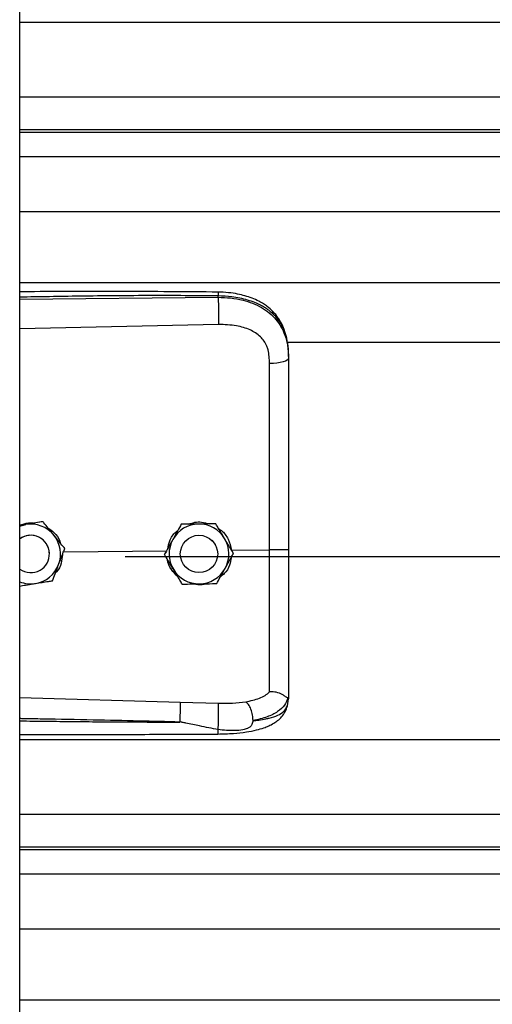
# Model space of a CAD drawing. Header units: inches. Extents: x 170 to 284, y 215 to 248.
# Tile 22 of 256: x 177.792 to 177.928, y 222.944 to 223.226. Entities that reach past the tile are written whole.
import ezdxf

# ---------------------------------------------------------------- set-up
doc = ezdxf.new("R2010")
doc.units = ezdxf.units.IN
doc.header["$LTSCALE"] = 0.25
doc.header["$MEASUREMENT"] = 0
doc.layers.add('RH BENCH MOUNT', color=7, linetype='Continuous')

msp = doc.modelspace()

# ---------------------------------------------------------------- linework, layer by layer
at = {"layer": 'RH BENCH MOUNT'}
for p, q in [((177.792261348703, 219.9543346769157), (177.792261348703, 224.1547841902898)), ((177.792261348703, 223.2257597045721), (181.8245813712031, 223.2257597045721)), ((177.792261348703, 223.2043807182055), (181.8245813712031, 223.2043807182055)), ((181.8245813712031, 223.1948954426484), (177.792261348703, 223.1948954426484)), ((177.792261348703, 223.1942560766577), (181.8245813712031, 223.1942560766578)), ((177.792261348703, 223.1872379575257), (181.8245813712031, 223.1872379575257)), ((177.792261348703, 223.1715538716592), (181.8245813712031, 223.1715538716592)), ((177.792261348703, 223.1511658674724), (181.8245813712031, 223.1511658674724)), ((177.792261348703, 223.1464175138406), (177.8491086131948, 223.1469542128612)), ((177.8491086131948, 223.1469542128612), (177.8491086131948, 223.147365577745)), ((177.8492045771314, 223.1391653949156), (177.792261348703, 223.1379558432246)), ((177.8688095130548, 223.134090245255), (181.748030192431, 223.134090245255)), ((177.869304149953, 223.1300309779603), (177.869304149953, 223.1295426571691)), ((177.7940358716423, 223.0818895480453), (177.792261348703, 223.0816006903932)), ((177.7989139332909, 223.0826856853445), (177.7979853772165, 223.0825345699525)), ((177.7989139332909, 223.0826840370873), (177.7989139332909, 223.0826856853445)), ((177.8385530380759, 223.0819259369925), (177.8385530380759, 223.0819275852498)), ((177.848436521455, 223.0820742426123), (177.848436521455, 223.0820758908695)), ((177.8472770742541, 223.077348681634), (177.8482159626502, 223.076184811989)), ((177.8482159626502, 223.076184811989), (177.8483580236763, 223.07593171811)), ((177.8007617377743, 223.0734397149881), (177.8007617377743, 223.0734404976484)), ((177.8047955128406, 223.0740469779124), (177.834493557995, 223.074331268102)), ((177.8051676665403, 223.0750292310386), (177.8051676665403, 223.0750308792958)), ((177.8337397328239, 223.0732924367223), (177.8337397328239, 223.0732940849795)), ((177.8382730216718, 223.0734404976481), (177.8383066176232, 223.0740391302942)), ((177.8382730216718, 223.0734404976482), (177.8382730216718, 223.0734397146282)), ((177.8489552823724, 223.0738805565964), (177.8489734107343, 223.0734404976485)), ((177.8489734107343, 223.0734397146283), (177.8489734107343, 223.0734404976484)), ((177.8529329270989, 223.0745077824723), (177.8638465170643, 223.0746122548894)), ((177.8535066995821, 223.0735890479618), (177.8535066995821, 223.073590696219)), ((177.822429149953, 223.0726977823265), (181.794413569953, 223.0726977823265)), ((177.792261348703, 223.0322841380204), (177.8381970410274, 223.0309523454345)), ((177.8381970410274, 223.0309523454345), (177.8491827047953, 223.0306902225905)), ((177.8689644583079, 223.0299756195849), (177.869304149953, 223.0319607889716)), ((177.869304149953, 223.0324895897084), (177.869304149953, 223.0319607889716)), ((177.792261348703, 223.0203122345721), (181.8245813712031, 223.0203122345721)), ((177.792261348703, 222.9989332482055), (181.8245813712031, 222.9989332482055)), ((181.8245813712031, 222.9894479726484), (177.792261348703, 222.9894479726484)), ((177.792261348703, 222.9888086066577), (181.8245813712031, 222.9888086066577)), ((177.792261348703, 222.9817904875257), (181.8245813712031, 222.9817904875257)), ((177.792261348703, 222.9661064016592), (181.8245813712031, 222.9661064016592)), ((177.792261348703, 222.9457183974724), (181.8245813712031, 222.9457183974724))]:
    msp.add_line(p, q, dxfattribs=at)
at = {"layer": 'RH BENCH MOUNT', "flags": 128}
for points in [[(177.869304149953, 223.1295426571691), (177.8692002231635, 223.1292469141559), (177.8688922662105, 223.1289620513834), (177.86839160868, 223.128698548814), (177.8677166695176, 223.1284661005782), (177.8668922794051, 223.128273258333), (177.8659487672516, 223.1281271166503), (177.8649208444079, 223.1280330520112), (177.863846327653, 223.1279945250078)], [(177.792261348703, 223.081400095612), (177.7929448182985, 223.0816377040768), (177.7940358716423, 223.0818895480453)]]:
    msp.add_lwpolyline(points, dxfattribs=at)
at = {"layer": 'RH BENCH MOUNT'}
msp.add_circle((177.8436232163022, 223.0734397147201), 0.005350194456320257, dxfattribs=at)
for centre, radius, start, end in [((177.7954115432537, 223.0734404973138), 0.008560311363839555, 39.24773070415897, 99.24772960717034), ((177.8436232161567, 223.073440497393), 0.008560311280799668, 90.85968127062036, 150.8596805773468), ((177.8436232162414, 223.0734404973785), 0.008560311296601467, 30.85968260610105, 90.85968183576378), ((177.7954115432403, 223.0734404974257), 0.005350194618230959, 39.24773075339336, 126.0718980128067), ((177.7954115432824, 223.0734397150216), 0.005350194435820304, 300.0097421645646, 126.0718999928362), ((177.7954115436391, 223.0734404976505), 0.008560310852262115, 339.2477292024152, 39.24773059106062), ((177.7954115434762, 223.073440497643), 0.005350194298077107, 5.903435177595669e-08, 39.2477305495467), ((177.8436232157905, 223.0734404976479), 0.008560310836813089, 150.8596808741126, 210.8596823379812), ((177.8436232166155, 223.0734404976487), 0.008560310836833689, 330.859680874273, 30.85968233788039), ((177.795411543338, 223.0734404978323), 0.008560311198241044, 279.2477290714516, 339.247728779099), ((177.7954115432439, 223.0734397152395), 0.005350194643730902, 233.9281021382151, 300.0097413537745), ((177.8436232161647, 223.0734404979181), 0.008560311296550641, 210.859682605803, 270.859681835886), ((177.8436232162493, 223.0734404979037), 0.008560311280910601, 270.8596812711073, 330.859680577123), ((177.7954115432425, 223.0734404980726), 0.008560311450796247, 248.407675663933, 279.2477294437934)]:
    msp.add_arc(centre, radius, start, end, dxfattribs=at)
for points, knots in [([(177.8490899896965, 223.1484576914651), (177.8398729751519, 223.1485256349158), (177.8217860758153, 223.1486589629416), (177.802842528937, 223.1486016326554), (177.7931168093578, 223.1485488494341), (177.792261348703, 223.148544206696)], [0, 0, 0, 0, 0.4865830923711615, 0.9548405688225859, 1, 1, 1, 1]), ([(177.8491086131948, 223.147365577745), (177.8428027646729, 223.1474049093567), (177.8295637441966, 223.1474874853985), (177.8106141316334, 223.1473063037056), (177.7979735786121, 223.1470853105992), (177.792261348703, 223.1469854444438)], [0, 0, 0, 0, 0.3326703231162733, 0.6984356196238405, 1, 1, 1, 1]), ([(177.8490898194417, 223.1484418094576), (177.8490909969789, 223.1484458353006), (177.8490950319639, 223.1484596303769), (177.8491002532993, 223.1483447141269), (177.8491068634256, 223.1480519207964), (177.8491079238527, 223.1476359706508), (177.8491086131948, 223.147365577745)], [0, 0, 0, 0, 0.09787641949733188, 0.3353863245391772, 0.5679606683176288, 1, 1, 1, 1]), ([(177.8692176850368, 223.1320740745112), (177.8690987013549, 223.1331445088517), (177.8688833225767, 223.1350821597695), (177.8681384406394, 223.1376007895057), (177.8672811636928, 223.139510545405), (177.8662059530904, 223.1412631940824), (177.864890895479, 223.1428514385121), (177.8634201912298, 223.1441463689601), (177.8620465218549, 223.1451062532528), (177.8606039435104, 223.1459377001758), (177.8582257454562, 223.1470048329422), (177.8552893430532, 223.1478177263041), (177.8519804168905, 223.1483461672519), (177.8500886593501, 223.1484191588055), (177.8490899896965, 223.1484576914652)], [0, 0, 0, 0, 0.1084465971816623, 0.1963050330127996, 0.269182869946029, 0.3279968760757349, 0.4149595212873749, 0.4916410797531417, 0.53897604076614, 0.5941910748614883, 0.6694152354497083, 0.8148545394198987, 0.9022606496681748, 1, 1, 1, 1]), ([(177.869304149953, 223.1300309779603), (177.869241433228, 223.1313874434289), (177.8691230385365, 223.133948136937), (177.8681535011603, 223.137439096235), (177.8668642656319, 223.1398510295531), (177.8655004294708, 223.1415537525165), (177.8644174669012, 223.1425971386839), (177.8633585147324, 223.1434256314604), (177.8623690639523, 223.1440855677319), (177.8611346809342, 223.144780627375), (177.8595406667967, 223.1455063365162), (177.8568769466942, 223.1464143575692), (177.8533418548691, 223.1471742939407), (177.8504353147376, 223.147305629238), (177.8491086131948, 223.147365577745)], [0, 0, 0, 0, 0.1307156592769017, 0.2467609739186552, 0.3577928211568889, 0.4170971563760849, 0.4791482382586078, 0.5177152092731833, 0.5590896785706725, 0.6032945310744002, 0.6633484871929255, 0.7353692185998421, 0.8792082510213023, 1, 1, 1, 1]), ([(177.8491086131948, 223.1469542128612), (177.8491303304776, 223.1463783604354), (177.8491754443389, 223.1451821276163), (177.8492164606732, 223.142957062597), (177.8492296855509, 223.1407796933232), (177.8492127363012, 223.1396899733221), (177.8492045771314, 223.1391653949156)], [0, 0, 0, 0, 0.2406941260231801, 0.4999999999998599, 0.7593058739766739, 1, 1, 1, 1]), ([(177.8491086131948, 223.1469542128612), (177.8503053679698, 223.1469225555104), (177.8527376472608, 223.1468582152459), (177.8560672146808, 223.1462394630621), (177.8590456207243, 223.1452962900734), (177.8615772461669, 223.1440827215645), (177.8638228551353, 223.1425367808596), (177.8656854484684, 223.1407015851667), (177.8671791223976, 223.1385664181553), (177.8683483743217, 223.136011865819), (177.869145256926, 223.1329355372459), (177.8692507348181, 223.1306832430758), (177.869304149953, 223.1295426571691)], [0, 0, 0, 0, 0.1094013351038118, 0.2223468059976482, 0.315179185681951, 0.4102231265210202, 0.5012749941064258, 0.5946006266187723, 0.6834485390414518, 0.7745330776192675, 0.8858211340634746, 1, 1, 1, 1]), ([(177.8634207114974, 223.1319278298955), (177.8634207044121, 223.1319278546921), (177.8633181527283, 223.1322867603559), (177.8628229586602, 223.1336929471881), (177.8612869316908, 223.1358956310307), (177.8582199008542, 223.1377988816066), (177.8541037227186, 223.1390105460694), (177.8509509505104, 223.1391101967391), (177.8492045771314, 223.1391653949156)], [0, 0, 0, 0, 4.497367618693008e-06, 0.06509473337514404, 0.261670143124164, 0.4753105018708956, 0.709365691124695, 1, 1, 1, 1]), ([(177.863846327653, 223.1279945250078), (177.8637763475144, 223.1293191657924), (177.8637063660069, 223.1306438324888), (177.863420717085, 223.1319278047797), (177.8634207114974, 223.1319278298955)], [0, 0, 0, 0, 0.999980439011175, 1, 1, 1, 1]), ([(177.869304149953, 223.1295426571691), (177.869304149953, 223.1259124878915), (177.869304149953, 223.1186415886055), (177.869304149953, 223.1075608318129), (177.869304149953, 223.0963782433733), (177.869304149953, 223.0854095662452), (177.869304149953, 223.0781617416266), (177.869304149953, 223.0746819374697)], [0, 0, 0, 0, 0.2027568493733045, 0.4061035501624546, 0.60886041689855, 0.8122072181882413, 1, 1, 1, 1]), ([(177.8638465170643, 223.0746122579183), (177.8638465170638, 223.0746122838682), (177.8638464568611, 223.0779986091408), (177.8638463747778, 223.0850453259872), (177.8638463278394, 223.0957185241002), (177.8638463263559, 223.1065945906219), (177.8638463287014, 223.1173819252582), (177.8638463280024, 223.1244569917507), (177.863846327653, 223.1279945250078)], [0, 0, 0, 0, 1.439079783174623e-06, 0.1877923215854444, 0.3908439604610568, 0.5938956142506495, 0.796947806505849, 1, 1, 1, 1]), ([(177.792261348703, 223.0817196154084), (177.7930989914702, 223.0820002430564), (177.7945082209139, 223.0824723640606), (177.7959812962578, 223.0823537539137), (177.7965787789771, 223.0823056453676)], [0, 0, 0, 0, 0.5943977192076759, 1, 1, 1, 1]), ([(177.7989139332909, 223.0826840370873), (177.7982384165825, 223.0825739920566), (177.7968714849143, 223.0823513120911), (177.7952064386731, 223.0820801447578), (177.7942531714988, 223.081924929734), (177.7940358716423, 223.0818895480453)], [0, 0, 0, 0, 0.4299704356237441, 0.8700602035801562, 0.9999999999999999, 0.9999999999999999, 0.9999999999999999, 0.9999999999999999]), ([(177.8020407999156, 223.0788585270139), (177.80191707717, 223.0790099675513), (177.8009493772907, 223.0801944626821), (177.7998882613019, 223.0814932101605), (177.7990088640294, 223.082569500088), (177.7989139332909, 223.0826856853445)], [0, 0, 0, 0, 0.1156468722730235, 0.9045342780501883, 1, 1, 1, 1]), ([(177.8020407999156, 223.0788563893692), (177.80191707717, 223.0790078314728), (177.8009493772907, 223.0801923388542), (177.7998882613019, 223.0814912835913), (177.7990088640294, 223.0825678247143), (177.7989139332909, 223.0826840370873)], [0, 0, 0, 0, 0.115646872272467, 0.9045342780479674, 1, 1, 1, 1]), ([(177.8385530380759, 223.0819275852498), (177.8382197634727, 223.0813298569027), (177.8375453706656, 223.0801203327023), (177.8367238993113, 223.0786469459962), (177.8362535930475, 223.0778033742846), (177.8361463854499, 223.0776110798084)], [0, 0, 0, 0, 0.4299704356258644, 0.8700602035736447, 0.9999999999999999, 0.9999999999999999, 0.9999999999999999, 0.9999999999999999]), ([(177.8385530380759, 223.0819259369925), (177.8382197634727, 223.0813280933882), (177.8375453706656, 223.0801183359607), (177.8367238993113, 223.0786448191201), (177.8362535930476, 223.0778012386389), (177.83614638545, 223.0776089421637)], [0, 0, 0, 0, 0.4299704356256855, 0.8700602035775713, 0.9999999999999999, 0.9999999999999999, 0.9999999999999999, 0.9999999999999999]), ([(177.8434947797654, 223.0820019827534), (177.8422227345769, 223.0819828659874), (177.8405261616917, 223.0819573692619), (177.8389479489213, 223.0819335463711), (177.8385530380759, 223.0819275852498)], [0, 0, 0, 0, 0.7497733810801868, 1, 1, 1, 1]), ([(177.8434947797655, 223.0819998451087), (177.842222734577, 223.0819807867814), (177.8405261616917, 223.0819553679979), (177.8389479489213, 223.0819318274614), (177.8385530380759, 223.0819259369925)], [0, 0, 0, 0, 0.7497733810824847, 0.9999999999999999, 0.9999999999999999, 0.9999999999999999, 0.9999999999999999]), ([(177.8406994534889, 223.0819599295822), (177.8412684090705, 223.0821731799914), (177.8424498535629, 223.08261599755), (177.8444944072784, 223.0826710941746), (177.8458316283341, 223.0822642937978), (177.8465438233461, 223.0820476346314)], [0, 0, 0, 0, 0.3027399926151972, 0.6286439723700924, 1, 1, 1, 1]), ([(177.848436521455, 223.0820758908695), (177.8477521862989, 223.0820656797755), (177.8463674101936, 223.0820450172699), (177.8446806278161, 223.0820197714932), (177.8437149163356, 223.0820052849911), (177.8434947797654, 223.0820019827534)], [0, 0, 0, 0, 0.4299704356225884, 0.8700602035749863, 1, 1, 1, 1]), ([(177.848436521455, 223.0820742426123), (177.8477521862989, 223.0820639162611), (177.8463674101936, 223.0820430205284), (177.8446806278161, 223.0820176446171), (177.8437149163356, 223.0820031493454), (177.8434947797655, 223.0819998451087)], [0, 0, 0, 0, 0.429970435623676, 0.8700602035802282, 0.9999999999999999, 0.9999999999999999, 0.9999999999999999, 0.9999999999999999]), ([(177.8509716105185, 223.0778335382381), (177.8508713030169, 223.0780014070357), (177.8500867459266, 223.0793143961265), (177.8492264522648, 223.0807540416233), (177.8485134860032, 223.0819471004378), (177.848436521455, 223.0820758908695)], [0, 0, 0, 0, 0.1156468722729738, 0.9045342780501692, 1, 1, 1, 1]), ([(177.8509716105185, 223.0778314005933), (177.8508713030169, 223.0779992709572), (177.8500867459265, 223.0793122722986), (177.8492264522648, 223.0807521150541), (177.8485134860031, 223.0819454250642), (177.848436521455, 223.0820742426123)], [0, 0, 0, 0, 0.1156468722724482, 0.9045342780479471, 1, 1, 1, 1]), ([(177.8001851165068, 223.0809896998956), (177.8008344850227, 223.0805619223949), (177.8023254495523, 223.0795797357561), (177.8036270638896, 223.0778472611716), (177.8039030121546, 223.0766109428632), (177.8039584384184, 223.0763626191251)], [0, 0, 0, 0, 0.3814222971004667, 0.8757540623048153, 1, 1, 1, 1]), ([(177.8051676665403, 223.0750308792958), (177.8049035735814, 223.0753541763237), (177.803904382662, 223.0765773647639), (177.802830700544, 223.0778916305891), (177.8020407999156, 223.0788585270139)], [0, 0, 0, 0, 0.2643068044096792, 1, 1, 1, 1]), ([(177.8051676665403, 223.0750292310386), (177.8049035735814, 223.0753524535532), (177.803904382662, 223.0765753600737), (177.802830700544, 223.0778895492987), (177.8020407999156, 223.0788563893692)], [0, 0, 0, 0, 0.2643068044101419, 1, 1, 1, 1]), ([(177.8346573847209, 223.074940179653), (177.8348197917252, 223.0756921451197), (177.8351987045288, 223.0774465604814), (177.8363281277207, 223.0792870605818), (177.8373678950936, 223.0800184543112), (177.8375664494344, 223.0801581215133)], [0, 0, 0, 0, 0.3776771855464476, 0.8811610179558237, 1, 1, 1, 1]), ([(177.8493113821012, 223.0806118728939), (177.8495564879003, 223.0804640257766), (177.8506892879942, 223.0797807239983), (177.8521630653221, 223.0776813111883), (177.8526702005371, 223.0755907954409), (177.8529329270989, 223.0745077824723)], [0, 0, 0, 0, 0.1174426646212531, 0.5427821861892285, 1, 1, 1, 1]), ([(177.8361463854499, 223.0776110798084), (177.8355268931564, 223.0764998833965), (177.8347006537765, 223.0750178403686), (177.8339320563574, 223.0736390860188), (177.8337397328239, 223.0732940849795)], [0, 0, 0, 0, 0.7497733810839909, 1, 1, 1, 1]), ([(177.83614638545, 223.0776089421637), (177.8355268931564, 223.0764978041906), (177.8347006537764, 223.0750158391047), (177.8339320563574, 223.0736373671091), (177.8337397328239, 223.0732924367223)], [0, 0, 0, 0, 0.7497733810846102, 0.9999999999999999, 0.9999999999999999, 0.9999999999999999, 0.9999999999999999]), ([(177.8535066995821, 223.073590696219), (177.8532925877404, 223.0739490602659), (177.8524824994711, 223.0753049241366), (177.8516120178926, 223.0767617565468), (177.8509716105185, 223.0778335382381)], [0, 0, 0, 0, 0.2643068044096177, 1, 1, 1, 1]), ([(177.8535066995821, 223.0735890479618), (177.8532925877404, 223.0739473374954), (177.8524824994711, 223.0753029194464), (177.8516120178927, 223.0767596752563), (177.8509716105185, 223.0778314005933)], [0, 0, 0, 0, 0.2643068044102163, 1, 1, 1, 1]), ([(177.8045017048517, 223.073271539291), (177.8044256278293, 223.0724458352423), (177.8042635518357, 223.0706867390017), (177.8034147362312, 223.0688787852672), (177.8026305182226, 223.0681780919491), (177.8025416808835, 223.0680987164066)], [0, 0, 0, 0, 0.439592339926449, 0.9365162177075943, 1, 1, 1, 1]), ([(177.8034164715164, 223.0704073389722), (177.8038672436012, 223.0715970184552), (177.8044684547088, 223.0731837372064), (177.8050277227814, 223.0746598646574), (177.8051676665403, 223.0750292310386)], [0, 0, 0, 0, 0.7497733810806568, 1, 1, 1, 1]), ([(177.8362748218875, 223.0690495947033), (177.8361745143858, 223.0692174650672), (177.8353899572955, 223.0705304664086), (177.8345296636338, 223.0719703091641), (177.8338166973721, 223.0731636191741), (177.8337397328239, 223.0732924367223)], [0, 0, 0, 0, 0.1156468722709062, 0.9045342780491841, 0.9999999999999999, 0.9999999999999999, 0.9999999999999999, 0.9999999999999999]), ([(177.8511000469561, 223.069272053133), (177.8517195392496, 223.0703832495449), (177.8525457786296, 223.0718652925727), (177.8533143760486, 223.0732440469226), (177.8535066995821, 223.0735890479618)], [0, 0, 0, 0, 0.7497733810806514, 1, 1, 1, 1]), ([(177.8638463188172, 223.0339216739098), (177.8638463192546, 223.0341843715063), (177.8638463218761, 223.0357588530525), (177.8638463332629, 223.0391902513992), (177.8638464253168, 223.044791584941), (177.8638466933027, 223.0512314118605), (177.8638470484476, 223.0584574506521), (177.8638473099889, 223.0663322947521), (177.8638472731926, 223.0718602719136), (177.8638471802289, 223.0746122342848), (177.863847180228, 223.0746122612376)], [0, 0, 0, 0, 0.03155846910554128, 0.1891461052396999, 0.3467338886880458, 0.5043277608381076, 0.6619226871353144, 0.8309600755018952, 0.9999983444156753, 1, 1, 1, 1]), ([(177.869304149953, 223.0746819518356), (177.8692229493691, 223.0746705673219), (177.869060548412, 223.074647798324), (177.8678077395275, 223.0746198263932), (177.8660102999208, 223.0746038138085), (177.8645682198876, 223.0746094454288), (177.863847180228, 223.0746122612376)], [0, 0, 0, 0, 0.2500007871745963, 0.5000009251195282, 0.750000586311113, 1, 1, 1, 1]), ([(177.869304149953, 223.0746819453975), (177.869304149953, 223.0716446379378), (177.869304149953, 223.0654692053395), (177.869304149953, 223.0566822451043), (177.869304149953, 223.048515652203), (177.869304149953, 223.0419355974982), (177.869304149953, 223.0365509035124), (177.869304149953, 223.0338503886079), (177.869304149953, 223.0324895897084)], [0, 0, 0, 0, 0.1870908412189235, 0.3803918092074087, 0.5558755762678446, 0.7364481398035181, 0.8671952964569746, 1, 1, 1, 1]), ([(177.8016652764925, 223.0657859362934), (177.8019077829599, 223.0664258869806), (177.8023985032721, 223.067720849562), (177.8029962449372, 223.0692983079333), (177.8033384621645, 223.0702014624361), (177.8034164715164, 223.0704073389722)], [0, 0, 0, 0, 0.4299704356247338, 0.8700602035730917, 1, 1, 1, 1]), ([(177.8375555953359, 223.0669062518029), (177.8369044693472, 223.0675684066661), (177.8355564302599, 223.0689392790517), (177.8346547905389, 223.0708101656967), (177.8346102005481, 223.0718231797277), (177.8346096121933, 223.0718365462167)], [0, 0, 0, 0, 0.4797011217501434, 0.9931347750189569, 1, 1, 1, 1]), ([(177.8528268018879, 223.0723694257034), (177.85271468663, 223.0716561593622), (177.8524520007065, 223.0699849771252), (177.8512976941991, 223.0680622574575), (177.8501630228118, 223.067210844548), (177.849798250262, 223.0669371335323)], [0, 0, 0, 0, 0.3356490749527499, 0.7864254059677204, 1, 1, 1, 1]), ([(177.8388099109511, 223.0648072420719), (177.8385957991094, 223.0651655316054), (177.8377857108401, 223.0665211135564), (177.8369152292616, 223.0679778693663), (177.8362748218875, 223.0690495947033)], [0, 0, 0, 0, 0.2643068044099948, 1, 1, 1, 1]), ([(177.8486933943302, 223.0649555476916), (177.8490266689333, 223.0655532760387), (177.8497010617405, 223.0667628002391), (177.8505225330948, 223.0682361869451), (177.8509928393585, 223.0690797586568), (177.8511000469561, 223.069272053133)], [0, 0, 0, 0, 0.4299704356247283, 0.8700602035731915, 1, 1, 1, 1]), ([(177.792261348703, 223.0642547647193), (177.7928210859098, 223.0643458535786), (177.794072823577, 223.0645495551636), (177.7956167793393, 223.064800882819), (177.7965699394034, 223.064956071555), (177.7967872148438, 223.0649914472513)], [0, 0, 0, 0, 0.3844201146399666, 0.8596768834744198, 1, 1, 1, 1]), ([(177.7967872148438, 223.0649914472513), (177.798042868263, 223.0651959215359), (177.7997175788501, 223.0654686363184), (177.8012754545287, 223.0657224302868), (177.8016652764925, 223.0657859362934)], [0, 0, 0, 0, 0.7497733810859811, 1, 1, 1, 1]), ([(177.8388099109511, 223.0648072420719), (177.8394942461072, 223.0648174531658), (177.8408790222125, 223.0648381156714), (177.84256580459, 223.0648633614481), (177.8435315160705, 223.0648778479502), (177.8437516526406, 223.0648811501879)], [0, 0, 0, 0, 0.4299704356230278, 0.8700602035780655, 1, 1, 1, 1]), ([(177.8458958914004, 223.0649134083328), (177.8458019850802, 223.064876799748), (177.8450276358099, 223.0645749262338), (177.843731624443, 223.0645159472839), (177.8426236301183, 223.0647685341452), (177.8422296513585, 223.0648583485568)], [0, 0, 0, 0, 0.08167163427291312, 0.6734623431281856, 1, 1, 1, 1]), ([(177.8437516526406, 223.0648811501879), (177.8450236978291, 223.064900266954), (177.8467202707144, 223.0649257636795), (177.8482984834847, 223.0649495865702), (177.8486933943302, 223.0649555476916)], [0, 0, 0, 0, 0.7497733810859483, 1, 1, 1, 1]), ([(177.8570121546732, 223.0310976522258), (177.8583857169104, 223.0313855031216), (177.8604701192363, 223.0318223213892), (177.8626459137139, 223.0328630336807), (177.8634449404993, 223.0335683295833), (177.8638463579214, 223.0339226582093)], [0, 0, 0, 0, 0.4901989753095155, 0.7438846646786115, 1, 1, 1, 1]), ([(177.8691071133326, 223.0322392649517), (177.8690580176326, 223.032230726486), (177.8689572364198, 223.032213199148), (177.8686655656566, 223.0323994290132), (177.8682001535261, 223.03273027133), (177.8673239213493, 223.0333103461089), (177.8658447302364, 223.0339284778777), (177.8645038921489, 223.0339245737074), (177.86384635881, 223.0339226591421)], [0, 0, 0, 0, 0.1136768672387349, 0.2333502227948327, 0.3620694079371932, 0.5019163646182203, 0.755744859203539, 1, 1, 1, 1]), ([(177.8381971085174, 223.0309523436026), (177.8382037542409, 223.0307135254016), (177.8382139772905, 223.0303461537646), (177.8382119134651, 223.0294842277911), (177.8382042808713, 223.0287094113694), (177.8381900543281, 223.0278489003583), (177.8381650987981, 223.02668946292), (177.8381386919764, 223.0258460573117), (177.8381215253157, 223.0252977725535)], [0, 0, 0, 0, 0.2394514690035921, 0.3683457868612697, 0.4999761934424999, 0.631610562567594, 0.7605158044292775, 0.9999999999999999, 0.9999999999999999, 0.9999999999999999, 0.9999999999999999]), ([(177.8490973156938, 223.0231197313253), (177.8491132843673, 223.0233602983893), (177.8491469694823, 223.0238677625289), (177.8491918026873, 223.0248778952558), (177.8492288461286, 223.0260653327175), (177.8492516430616, 223.0273372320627), (177.8492567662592, 223.0285406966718), (177.8492443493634, 223.0295366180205), (177.849219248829, 223.030275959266), (177.8491944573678, 223.0305569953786), (177.8491827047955, 223.0306902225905)], [0, 0, 0, 0, 0.1098512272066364, 0.2317256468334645, 0.3631776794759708, 0.4999999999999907, 0.6368223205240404, 0.7682743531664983, 0.8901487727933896, 1, 1, 1, 1]), ([(177.8491827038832, 223.0306902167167), (177.8505347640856, 223.0306829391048), (177.853236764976, 223.0306683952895), (177.8557434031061, 223.0309528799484), (177.8569957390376, 223.0310950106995)], [0, 0, 0, 0, 0.5003922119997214, 1, 1, 1, 1]), ([(177.8591012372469, 223.0256965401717), (177.8590763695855, 223.0262265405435), (177.8590247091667, 223.0273275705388), (177.8585490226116, 223.0289900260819), (177.8578442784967, 223.0303780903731), (177.8572811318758, 223.0308635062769), (177.8570099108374, 223.0310972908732)], [0, 0, 0, 0, 0.2405618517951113, 0.4997464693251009, 0.7590693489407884, 1, 1, 1, 1]), ([(177.8691113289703, 223.0322390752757), (177.8688357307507, 223.0315170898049), (177.8682696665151, 223.0300341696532), (177.866216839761, 223.0282008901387), (177.8632286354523, 223.0266428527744), (177.8605015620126, 223.0260196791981), (177.8591017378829, 223.0256998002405)], [0, 0, 0, 0, 0.2305257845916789, 0.4734878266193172, 0.7297379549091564, 1, 1, 1, 1]), ([(177.869304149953, 223.0324895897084), (177.8693041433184, 223.0324883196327), (177.8693040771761, 223.0324756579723), (177.8692969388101, 223.0323715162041), (177.8691985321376, 223.032293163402), (177.8691107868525, 223.0322232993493)], [0, 0, 0, 0, 0.01193493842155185, 0.118981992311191, 1, 1, 1, 1]), ([(177.8490516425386, 223.0218665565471), (177.8505397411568, 223.0219025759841), (177.8533208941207, 223.0219698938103), (177.8570558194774, 223.0223929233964), (177.859931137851, 223.0229522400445), (177.862032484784, 223.0235607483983), (177.8636152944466, 223.0241689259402), (177.8649910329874, 223.0248642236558), (177.8662630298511, 223.0257470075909), (177.8673901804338, 223.0268218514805), (177.868403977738, 223.02824072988), (177.8687586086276, 223.029342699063), (177.8689474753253, 223.0299295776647)], [0, 0, 0, 0, 0.1696911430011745, 0.3171409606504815, 0.4424359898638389, 0.5384364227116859, 0.6083291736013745, 0.684095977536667, 0.7426779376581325, 0.8151683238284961, 0.9015637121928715, 1, 1, 1, 1]), ([(177.8591028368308, 223.0256980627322), (177.8596491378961, 223.0257551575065), (177.8609540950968, 223.0258915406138), (177.8623528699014, 223.0261196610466), (177.8633078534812, 223.0263135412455), (177.8645412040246, 223.026591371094), (177.8662275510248, 223.0271575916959), (177.8680472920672, 223.0282830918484), (177.8686527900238, 223.0294004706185), (177.8689644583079, 223.0299756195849)], [0, 0, 0, 0, 0.1091879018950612, 0.260818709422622, 0.307798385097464, 0.3355235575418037, 0.5627886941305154, 0.7749539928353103, 1, 1, 1, 1]), ([(177.8381214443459, 223.0252954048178), (177.8342213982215, 223.0253946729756), (177.8259512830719, 223.0256051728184), (177.8128393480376, 223.0258873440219), (177.8018914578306, 223.0260999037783), (177.7948753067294, 223.0262279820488), (177.7927003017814, 223.0262659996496), (177.792261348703, 223.0262736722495)], [0, 0, 0, 0, 0.2551597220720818, 0.5410705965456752, 0.8577348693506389, 0.9712884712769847, 1, 1, 1, 1]), ([(177.792261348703, 223.0256286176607), (177.7948589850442, 223.0255966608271), (177.7999249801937, 223.0255343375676), (177.807489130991, 223.0254535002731), (177.8151413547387, 223.0253842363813), (177.822899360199, 223.0253326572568), (177.8306219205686, 223.0252996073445), (177.8356588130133, 223.0252967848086), (177.83812144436, 223.0252954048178)], [0, 0, 0, 0, 0.169941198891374, 0.3314248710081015, 0.4948424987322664, 0.6705311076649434, 0.8389164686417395, 1, 1, 1, 1]), ([(177.8490973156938, 223.0231197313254), (177.8473165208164, 223.0234658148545), (177.8442614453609, 223.0240595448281), (177.8408255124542, 223.0247795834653), (177.8390873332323, 223.0251369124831), (177.8385897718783, 223.0252381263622), (177.8384392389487, 223.0252641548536), (177.8383889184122, 223.0252728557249)], [0, 0, 0, 0, 0.5022803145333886, 0.861696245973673, 0.9584272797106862, 0.9861029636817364, 1, 1, 1, 1]), ([(177.8591025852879, 223.0256948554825), (177.8590280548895, 223.0253245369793), (177.8589241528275, 223.0248082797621), (177.8585523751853, 223.0242109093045), (177.8581317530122, 223.0237780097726), (177.857328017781, 223.0233334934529), (177.855850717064, 223.02297194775), (177.8530898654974, 223.022731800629), (177.8506931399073, 223.0229646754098), (177.8490973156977, 223.0231197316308)], [0, 0, 0, 0, 0.1001269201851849, 0.1395859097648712, 0.1897135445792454, 0.2582342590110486, 0.369735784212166, 0.5803479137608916, 1, 1, 1, 1]), ([(177.8490515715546, 223.0218884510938), (177.8490522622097, 223.0218815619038), (177.8490587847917, 223.0218165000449), (177.849069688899, 223.0220061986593), (177.8490838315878, 223.0223330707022), (177.8490925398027, 223.0227656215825), (177.8490964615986, 223.0230564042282), (177.8490973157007, 223.0231197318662)], [0, 0, 0, 0, 0.03436730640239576, 0.3245665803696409, 0.6210149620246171, 0.9174633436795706, 0.9999999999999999, 0.9999999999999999, 0.9999999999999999, 0.9999999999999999]), ([(177.792261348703, 223.0217293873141), (177.7959275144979, 223.0217300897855), (177.8074000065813, 223.0217322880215), (177.82633083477, 223.0217601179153), (177.8415939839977, 223.0218316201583), (177.8490516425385, 223.0218665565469)], [0, 0, 0, 0, 0.1936599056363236, 0.6060178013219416, 0.9999999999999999, 0.9999999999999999, 0.9999999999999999, 0.9999999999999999])]:
    msp.add_open_spline(points, degree=3, knots=knots, dxfattribs=at)

doc.saveas('drawing.dxf')
